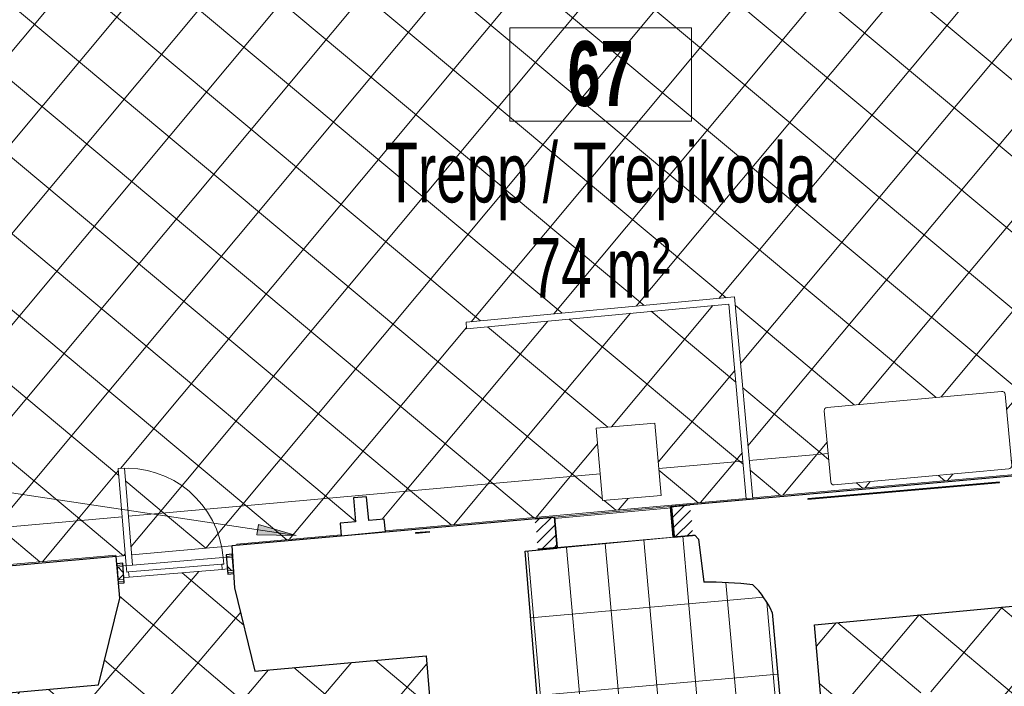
# Model space of a CAD drawing. Header units: millimetres. Extents: x 853417 to 929373, y -433185 to -369260.
# Tile 119 of 157: x 910617 to 918203, y -397124 to -391992. Entities that reach past the tile are written whole.
import ezdxf

# ---------------------------------------------------------------- set-up
doc = ezdxf.new("R2010")
doc.units = ezdxf.units.MM
for name, color, linetype, lineweight in [('A-PART', 7, 'Continuous', 9), ('I-FURN', 7, 'Continuous', 9), ('KOKO-ANNO-TEXT', 7, 'Continuous', 9), ('KOKO-AREA-IDEN', 7, 'Continuous', 9), ('KOKO-DETL-GENF', 7, 'Continuous', 9), ('KOKO-DOOR', 7, 'Continuous', 9), ('KOKO-FLOR', 7, 'Continuous', 9), ('KOKO-FLOR-PATT', 7, 'Continuous', 9), ('KOKO-ROOF', 7, 'Continuous', 9), ('KOKO-WALL', 7, 'Continuous', 9), ('KOKO-WALL-PATT', 7, 'Continuous', 25), ('KOKO_WALL', 7, 'Continuous', 9)]:
    doc.layers.add(name, color=color, linetype=linetype, lineweight=lineweight)
doc.styles.add('Swis721 Cn BT_1', font='swissc.ttf', dxfattribs={"width": 0.8, "height": 460})
doc.styles.add('Swis721 Cn BT_B', font='swisscb.ttf', dxfattribs={"width": 0.8, "height": 500})
pattern_1 = [(219.877, (528888.85, 844491.446), (38.4684972, -46.045355), [])]
pattern_2 = [(50.123, (921558.2, -395209.54), (-345.34, 288.514), []), (140.123, (921558.2, -395209.54), (-288.514, -345.34), [])]

# ---------------------------------------------------------------- blocks, each defined once
blk = doc.blocks.new('Ol_olev sisesein 14 - SS-01-2509151-1 korrus_SA_kunstihanke plaan')
at = {"layer": 'KOKO-WALL', "lineweight": 25}
for p, q in [((424362.7, 905992.4), (424556.6, 902637.4)), ((425502.9, 903710.4), (425369.4, 905804.7)), ((427687.6, 903834.4), (425502.9, 903710.4)), ((425396.3, 903388.2), (427705.5, 903519.3)), ((424781.6, 902811), (424812.9, 902837.3)), ((424812.9, 902837.3), (425145.2, 902868.1)), ((424782.7, 902794.1), (424781.6, 902811)), ((424788.6, 902702.3), (424782.7, 902794.1)), ((424791.8, 902650.8), (424788.6, 902702.3)), ((424561.6, 902637.7), (424785.8, 902650.5)), ((424608.8, 901734.3), (424752.7, 899243.3)), ((424843.7, 901747.9), (424609.1, 901734.3)), ((424849.4, 901748.2), (424843.7, 901747.9)), ((424865.2, 901499.7), (424849.4, 901748.2)), ((426232.5, 901570.6), (424865.2, 901499.7)), ((425645.4, 900713.9), (430102.6, 900925.3)), ((425720.9, 899389.3), (425645.4, 900713.9)), ((425075.3, 899254), (425720.9, 899389.3)), ((424752.7, 899243.3), (425075.3, 899254)), ((425126.5, 898367.5), (424804.4, 898348.9)), ((425789.8, 898181.4), (425126.5, 898367.5)), ((424804.4, 898348.9), (424953.2, 895773.2)), ((425924.2, 895821.9), (425789.8, 898181.4))]:
    blk.add_line(p, q, dxfattribs=at)
for centre, radius, start, end in [((425660.5, 902742.7), 697.4, 112.25739, 133.74261), ((428516.5, 902763.8), 3372.9, 171.77077, 178.22923)]:
    blk.add_arc(centre, radius, start, end, dxfattribs=at)
at = {"layer": 'KOKO_WALL'}
blk.add_line((424791.9, 902644.4), (424566.9, 902631.4), dxfattribs=at)
blk = doc.blocks.new('KOKO_Single - 800 x 2100 puitprofiil-4016889-1 korrus_SA_kunstihanke plaan')
at = {"layer": 'KOKO-DOOR'}
for p, q in [((-400, 35), (-360, 35)), ((-360, 35), (360, 35)), ((-360, 35), (-360, -5)), ((360, -5), (360, 35)), ((360, 35), (400, 35)), ((-375, -55), (-400, -55)), ((-375, -5), (-375, -55)), ((-360, -5), (-375, -5)), ((-375, -55), (325, -55)), ((360, -5), (-360, -5)), ((325, -55), (375, -55)), ((325, -805), (325, -55)), ((375, -5), (360, -5)), ((375, -55), (375, -5)), ((375, -55), (375, -805)), ((400, -55), (375, -55)), ((375, -805), (325, -805))]:
    blk.add_line(p, q, dxfattribs=at)
blk.add_arc((375, -55), 750, 180, 270, dxfattribs=at)
blk = doc.blocks.new('Door-Void_Open-instanceLOD 100 - 0762 x 2032mm-4256527-1 korrus_SA_kunstihanke plaan')
at = {"layer": 'KOKO-DOOR'}
h = blk.add_hatch(dxfattribs=at)
h.set_pattern_fill('FP_88', color=256, style=0, pattern_type=2)
h.set_pattern_definition(pattern_1)
h.paths.add_polyline_path([(-449, 117.5), (-599, 117.5), (-599, 97.9), (-602.2, 78.3), (-599, 65.3), (-602.2, 39.2), (-599, 19.6), (-602.2, 0), (-595.8, -13.1), (-599, -26.1), (-595.8, -39.2), (-602.2, -58.8), (-599, -78.3), (-602.2, -91.4), (-599, -104.4), (-599, -117.5), (-449, -117.5)], flags=0)
h = blk.add_hatch(dxfattribs=at)
h.set_pattern_fill('FP_88', color=256, style=0, pattern_type=2)
h.set_pattern_definition(pattern_1)
h.paths.add_polyline_path([(599, 117.5), (449, 117.5), (449, -117.5), (599, -117.5), (599, -104.4), (602.2, -91.4), (599, -78.3), (602.2, -58.8), (595.8, -39.2), (599, -26.1), (595.8, -13.1), (602.2, 0), (599, 19.6), (602.2, 39.2), (599, 65.3), (602.2, 78.3), (599, 97.9)], flags=0)
at = {"layer": 'KOKO-DETL-GENF', "lineweight": 35}
for p, q in [((-599, 117.5), (-449, 117.5)), ((-449, 117.5), (-449, -117.5)), ((449, -117.5), (449, 117.5)), ((449, 117.5), (599, 117.5)), ((-449, -117.5), (-599, -117.5)), ((599, -117.5), (449, -117.5))]:
    blk.add_line(p, q, dxfattribs=at)
at = {"layer": 'KOKO-DOOR'}
for p, q in [((449, 117.8), (-449, 117.8)), ((449, -117.8), (-449, -117.8))]:
    blk.add_line(p, q, dxfattribs=at)
blk = doc.blocks.new('KORDNIKU LETT - KORDNIKU LETT-4257133-1 korrus_SA_kunstihanke plaan')
at = {"layer": 'I-FURN'}
for p, q in [((424789.6, 903203.7), (423232.2, 903113.7)), ((423285.2, 903066.7), (424789.6, 903153.7)), ((424789.6, 903153.7), (424789.6, 903203.7)), ((423232.2, 903113.7), (423361.1, 901041)), ((423411.2, 901041), (423285.2, 903066.7)), ((423361.1, 901041), (423411.2, 901041))]:
    blk.add_line(p, q, dxfattribs=at)
blk = doc.blocks.new('Furniture_Chairs-Stools-Benches_inoff_Bizz-high-with-wheels - Default-2460235-1 korrus_SA_kunstihanke plaan')
at = {"layer": 'I-FURN'}
for p, q in [((265.9, 250.1), (-187.9, 250.1)), ((-187.9, 250.1), (-187.9, -308.7)), ((265.9, -308.7), (265.9, 250.1)), ((-187.9, -308.7), (265.9, -308.7))]:
    blk.add_line(p, q, dxfattribs=at)
blk = doc.blocks.new('Kohtumaja fuajee pink - Kohtumaja fuajee pink-4258034-1 korrus_SA_kunstihanke plaan')
at = {"layer": 'I-FURN'}
for p, q in [((-700, 275), (-700, -275)), ((675, 300), (-675, 300)), ((700, -275), (700, 275)), ((-675, -300), (675, -300))]:
    blk.add_line(p, q, dxfattribs=at)
for centre, start, end in [((-675, 275), 90, 180), ((675, 275), 360, 90), ((-675, -275), 180, 270), ((675, -275), 270, 360)]:
    blk.add_arc(centre, 25, start, end, dxfattribs=at)
blk = doc.blocks.new('Postament1 - Postament-6907398-1 korrus_SA_kunstihanke plaan')
at = {"layer": 'KOKO-WALL', "lineweight": 25}
for p, q in [((424674.8, 900506.7), (424578.2, 900500.8)), ((424578.2, 900500.8), (424585.5, 900380.2)), ((424695.7, 900164.9), (424674.8, 900506.7)), ((424585.5, 900380.2), (424401.5, 900369)), ((424401.5, 900369), (424407.7, 900268.3)), ((424407.7, 900268.3), (424591.7, 900279.6)), ((424591.7, 900279.6), (424599.1, 900159)), ((424599.1, 900159), (424695.7, 900164.9))]:
    blk.add_line(p, q, dxfattribs=at)
blk = doc.blocks.new('KOKO_Room_tag-2_5mm - 2_5mm Nr - Nimi - m²-1434034-1 korrus_SA_kunstihanke plaan')
at = {"layer": 'KOKO-AREA-IDEN'}
for p, q in [((3.5, 5.765), (-3.5, 5.765)), ((-3.5, 5.765), (-3.5, 2.165)), ((3.5, 5.765), (3.5, 2.165)), ((3.5, 2.165), (-3.5, 2.165))]:
    blk.add_line(p, q, dxfattribs=at)

msp = doc.modelspace()

# ---------------------------------------------------------------- hatches: boundary and pattern name
at = {"layer": 'A-PART', "true_color": 0x804000}
h = msp.add_hatch(dxfattribs=at)
h.set_pattern_fill('FP_89', color=36, style=0, pattern_type=2)
h.set_pattern_definition(pattern_2)
h.paths.add_polyline_path([(907356.7, -396459.5), (908788.6, -396344.5), (908789.4, -396344.2), (910092.2, -396227.4), (910083.3, -396131.9), (910203.6, -396120.7), (910187.1, -395944.3), (910287.6, -395934.9), (910304, -396111.4), (910424.3, -396100.2), (910434.7, -396196.7), (911358.2, -396113.9), (911360, -396123.8), (911430.5, -396117.5), (911405.8, -395818.5), (907633.2, -396156.7), (907544.8, -395062.8), (907245.6, -395084.5), (907348.4, -396356.6)], flags=0)
h.paths.add_polyline_path([(911480.3, -396113), (912291.2, -396040.3), (912290.3, -396030.4), (913093.1, -395958.4), (913084.7, -395868.5), (913205, -395857.3), (913187.9, -395673.8), (913288.3, -395664.4), (913305.4, -395848), (913425.7, -395836.8), (913434.7, -395927.8), (916213.6, -395678.6), (916187.7, -395389.8), (915540.1, -395447.9), (915557.8, -395655.9), (915105.7, -395694.5), (915088.1, -395488.4), (911455.6, -395814), (911478, -396084.9)], flags=0)
h.paths.add_polyline_path([(916263.4, -395674.2), (918983.9, -395430.3), (918986.8, -395440.1), (919124.2, -395427.8), (919097.4, -395128.9), (918239.5, -395205.9), (918258.1, -395431.7), (918257.3, -395436.5), (918249, -395446.5), (918236.8, -395450.9), (916892.5, -395573.9), (916879.7, -395571.7), (916874.2, -395568.2), (916865.7, -395553.1), (916865.3, -395551.3), (916845.1, -395330.9), (916237.5, -395385.3), (916254, -395568.4)], flags=0)
h.paths.add_polyline_path([(919174, -395423.3), (920110.2, -395339.4), (920110.2, -395329.3), (921690.7, -395185.4), (921577.2, -393895), (921587.1, -393893.2), (921558.1, -393581.5), (921260.8, -393607.7), (921376.6, -394924.6), (919147.2, -395124.5), (919173.5, -395417.4)], flags=0)
h.paths.add_polyline_path([(921256.4, -393557.9), (921555.3, -393531.6), (921417.6, -391987.7), (921120.7, -392013.8), (921254.1, -393531.6)], flags=0)
h.paths.add_polyline_path([(907071.5, -393018.3), (907070.8, -393008.3), (907369.9, -392986.6), (907286.5, -391995.8), (907950.5, -391926.7), (913241.2, -391481.1), (913215.8, -391203.1), (913218, -391190.4), (913223.2, -391181.5), (912991.5, -391201.1), (912994.9, -391237.6), (912874.8, -391250.5), (912891.7, -391432.3), (912791.3, -391441.7), (912774.2, -391258.1), (912653.9, -391269.3), (912650.2, -391229.8), (909991.5, -391453.7), (909996.4, -391506.5), (909876.2, -391517.7), (909892.6, -391694.1), (909792.2, -391703.5), (909775.7, -391527), (909655.5, -391538.2), (909650.3, -391482.5), (907920.5, -391628.2), (906962.9, -391727.9), (907070.8, -393009.7)], flags=0)
h.paths.add_polyline_path([(921116.3, -391964), (921415.1, -391937.7), (921387.6, -391641.6), (921379.1, -391642.3), (921273.8, -390445.3), (918812.7, -390670.4), (918840, -390969.2), (921011.3, -390770.6), (921114, -391937.7)], flags=0)
h.paths.add_polyline_path([(914635.4, -391353.8), (915930, -391235.4), (915904.6, -390957.1), (915906.8, -390944.4), (915911.2, -390935.9), (914597, -391056.1), (914601.6, -391059.3), (914608.5, -391069.2), (914610, -391075.6), (914612.9, -391107.5)], flags=0)
h.paths.add_polyline_path([(917324.2, -391107.9), (918790.2, -390973.7), (918762.9, -390675), (917285.8, -390810.1), (917291.4, -390814.8), (917297.3, -390823.2), (917298.8, -390829.6), (917319.8, -391059.3)], flags=0)
h = msp.add_hatch(dxfattribs=at)
h.set_pattern_fill('FP_89', color=36, style=0, pattern_type=2)
h.set_pattern_definition(pattern_2)
h.paths.add_polyline_path([(907633.2, -396156.7), (911405.8, -395818.5), (911375.1, -395447.7), (911424.9, -395443.6), (911455.6, -395814), (915088.1, -395488.4), (915058.1, -395137.7), (915510.3, -395099.1), (915540.1, -395447.9), (916187.7, -395389.8), (916079.4, -394180.9), (914058.7, -394371), (914057.1, -394320.9), (916124.7, -394126.4), (916237.5, -395385.3), (916845.1, -395330.9), (916815.2, -395003.6), (916817.4, -394990.8), (916825.7, -394980.9), (916837.8, -394976.4), (918182.2, -394853.4), (918198.3, -394857.7), (918200.5, -394859.1), (918207.9, -394869.7), (918209.4, -394876), (918239.5, -395205.9), (919097.4, -395128.9), (919051, -394611), (919100.8, -394606.5), (919147.2, -395124.5), (921376.6, -394924.6), (921260.8, -393607.7), (920737.9, -393653.7), (920733.5, -393603.9), (921256.4, -393557.9), (921120.7, -392013.8), (920597.7, -392059.8), (920593.3, -392010), (921116.3, -391964), (921011.3, -390770.6), (918840, -390969.2), (918875.1, -391353.3), (918825.3, -391357.8), (918790.2, -390973.7), (917324.2, -391107.9), (917348.9, -391377.3), (917346.7, -391390.1), (917338.4, -391400), (917326.2, -391404.5), (915981.9, -391527.5), (915969.1, -391525.3), (915963.6, -391521.8), (915956.1, -391511.2), (915954.7, -391504.9), (915930, -391235.4), (914635.4, -391353.8), (914660.1, -391623.3), (914657.9, -391636), (914649.6, -391646), (914637.5, -391650.5), (913293.1, -391773.4), (913280.3, -391771.2), (913274.8, -391767.8), (913267.3, -391757.2), (913265.9, -391750.8), (913241.2, -391481.1), (907950.5, -391926.7), (907286.5, -391995.8), (907369.9, -392986.6), (909580.6, -392825.8), (909582, -392835.8), (909611.9, -392833.6), (909760.7, -394901.7), (907544.8, -395062.8), (907585.8, -395570.4)], flags=0)
h.paths.add_polyline_path([(918942.6, -393477.1), (918928, -393472.6), (918920.9, -393459), (918918.4, -393423.9), (918926.5, -393411), (918942.6, -393406.8), (918966, -393402.8), (918896.7, -392647.8), (918860.5, -392650), (918853.8, -392646.5), (918848.7, -392642.2), (918845.1, -392632.5), (918842.4, -392602.6), (918845.1, -392591.5), (918855.4, -392582), (918866.9, -392580.3), (919524.1, -392521.7), (919532.3, -392525.2), (919539.5, -392538.7), (919542.2, -392568.6), (919537.7, -392583.2), (919524.1, -392590.3), (919494.4, -392594.9), (919563.6, -393349.9), (919599.9, -393348.3), (919603.7, -393348.9), (919614.1, -393360.2), (919615.2, -393365.2), (919618, -393395.1), (919616.2, -393405.3), (919605, -393415.7), (919593.5, -393417.4), (919139.9, -393459)], flags=0)
at = {"layer": 'KOKO-ANNO-TEXT', "true_color": 0x004080}
msp.add_hatch(color=156, dxfattribs=at).paths.add_polyline_path([(912746.6, -395963.2), (912455.7, -395879.7), (912444, -395957.9)], flags=0)
at = {"layer": 'KOKO-FLOR-PATT', "true_color": 0x800000}
h = msp.add_hatch(dxfattribs=at)
h.set_pattern_fill('FP_78', color=16, style=0, pattern_type=2)
h.set_pattern_definition([(275.064, (915438.18, -399531), (298.83, 26.48), []), (5.064, (915438.2, -399531), (-52.96, 597.66), [])])
h.paths.add_polyline_path([(915097.5, -403101), (915898.4, -403029.9), (916342.2, -402351.3), (916256.6, -400931.8), (916349.3, -400873.8), (916435.9, -400807.2), (916515.7, -400732.5), (916587.8, -400650.4), (916651.8, -400561.8), (916707.1, -400466.8), (916752.5, -400368.1), (916618.3, -398859.8), (914217.8, -399072.5), (914217.6, -399072.5), (914319.7, -400292.3), (914858.7, -400248.2), (914927.7, -401071.8), (914323.3, -401298.4), (914372.4, -401917.9), (914926.5, -401874), (914930.5, -401923.8), (914376.4, -401967.7), (914388.5, -402120.8), (915016, -402127.2), (915095.4, -403075.5)], flags=0)
h.paths.add_polyline_path([(914205.1, -398923.1), (916605.5, -398710.3), (916414.6, -396555.9), (916374.2, -396478.7), (916324.4, -396407.2), (916266.2, -396342.4), (916076.8, -396326.5), (915886.8, -396321.3), (915845.4, -395990.2), (915818.2, -395959.8), (914510.2, -396084.9), (914624.4, -397456.8), (914086.1, -397501.9), (914205, -398922.3)], flags=0)
h = msp.add_hatch(dxfattribs=at)
h.set_pattern_fill('FP_68', color=16, style=0, pattern_type=2)
h.set_pattern_definition([(319.684, (911614.7, -400167.06), (291.15, 343.12), []), (49.684, (911614.7, -400167.06), (-343.12, 291.15), [])])
h.paths.add_polyline_path([(911526.5, -404047.6), (912249.1, -403987.8), (912187.2, -403240.4), (912237, -403236.3), (912298.9, -403983.7), (912323.8, -403981.6), (912324.2, -403961.5), (912337.2, -403960.4), (912328.3, -403844.8), (912361.9, -403841.9), (912967.2, -403290), (914247.7, -403176.4), (914157.3, -402034.8), (914206.7, -402030.9), (914206.7, -402006.2), (914244.6, -402003.2), (914193.3, -401355.3), (914153.3, -401357.4), (914151.4, -401333.9), (914102, -401337.8), (913749.5, -396889.6), (912428, -397007), (912271.7, -396356.6), (912264.5, -396257.2), (912220, -396260.8), (912216.7, -396221), (911419.4, -396286.9), (911420.7, -396327), (911377.6, -396330.7), (911386.3, -396452), (911222.9, -397114.1), (908868.8, -397323.2), (909383.7, -403607.6), (909546.1, -403593.5), (911454.1, -403424.2), (911511.2, -404028.8), (911525, -404029), (911526.4, -404045.6)], flags=0)
h.paths.add_polyline_path([(911870.9, -402124.8), (911811.5, -402119.8), (911735.5, -402106.5), (911681, -402093), (911675.3, -402087.3), (911671.1, -402077.8), (911664.3, -401966.4), (911615.9, -401817.1), (911622.1, -401808.2), (911675.6, -401796.9), (911683.6, -401796.6), (911674.7, -401624), (911678.2, -401618.1), (911688.8, -401614.8), (911699.6, -401617.2), (911704.5, -401624), (911749.8, -401629.6), (911771.3, -401630.9), (912012.8, -401618.6), (912057.5, -401609.2), (912061.8, -401602), (912072.5, -401598.8), (912083.3, -401601.2), (912088.2, -401609.2), (912090, -401650.5), (912092.8, -401779.5), (912116.5, -401779.5), (912155.1, -401785.9), (912162.3, -401796.6), (912162.4, -401799.3), (912126.5, -401953.8), (912129.6, -402024.3), (912125.6, -402034.5), (912125.1, -402066.5), (912119.9, -402072.3), (912098.6, -402081.6), (912040.9, -402100), (911989.4, -402113), (911931.5, -402122.4), (911901.3, -402124.7)], flags=0)
h.paths.add_polyline_path([(911300.5, -401953), (911280.9, -401947.1), (911202.6, -401914.3), (911151.4, -401888.4), (911100.3, -401855.9), (911054.3, -401817.2), (911013.5, -401774.7), (910965.1, -401715), (910948.6, -401690), (910948.6, -401680), (910953.2, -401671.6), (910965.1, -401655.5), (910967.4, -401644.8), (911015.2, -401578.1), (911069.1, -401436.3), (911079.9, -401433.1), (911124.2, -401454.6), (911135.1, -401462.7), (911235.2, -401323.1), (911242.8, -401320.3), (911253.2, -401324.4), (911260.1, -401333), (911260.3, -401342.1), (911291.5, -401374.2), (911307.3, -401388.6), (911503.2, -401530.6), (911543.8, -401551.4), (911554.6, -401549.2), (911562, -401552.6), (911568.9, -401561.3), (911566.1, -401573), (911543.2, -401603.9), (911464.4, -401706.1), (911484.7, -401723), (911508.9, -401750.1), (911508.9, -401761.6), (911506.2, -401765.2), (911385.3, -401857.5), (911320.9, -401941.1), (911315.6, -401947.1), (911308.5, -401951.5)], flags=0)
h.paths.add_polyline_path([(912488.3, -401873.1), (912474.7, -401870.2), (912467, -401864.6), (912390.2, -401789.2), (912256, -401711.2), (912254.6, -401700), (912283.1, -401659.8), (912292.8, -401650.4), (912171.4, -401528.8), (912171.4, -401517.2), (912175.6, -401511.3), (912185.2, -401505.9), (912193.4, -401507.7), (912230.9, -401481.7), (912247.8, -401468.4), (912419.8, -401298.3), (912446.9, -401261.5), (912446.9, -401249.5), (912451, -401243.8), (912460.8, -401238.4), (912468.9, -401240.4), (912505.3, -401277.9), (912586.6, -401365.1), (912602, -401350.7), (912637.3, -401328.3), (912648.5, -401330.1), (912651.7, -401333.4), (912723.1, -401467.7), (912777.1, -401523.1), (912783.8, -401536.4), (912801.9, -401557.7), (912801.9, -401565.4), (912792.2, -401586.5), (912751.2, -401654.4), (912723.1, -401693.8), (912694.8, -401728.3), (912651.1, -401770.4), (912603.5, -401806.3), (912534.4, -401849), (912489.5, -401872.7)], flags=0)
h.paths.add_polyline_path([(911026.9, -401403.1), (910877.2, -401376), (910797.3, -401383), (910789.9, -401380.6), (910757.9, -401382), (910751, -401376), (910741.2, -401356.6), (910719.4, -401300), (910703.2, -401249.4), (910690.3, -401192.3), (910684.3, -401131.9), (910686.3, -401065.3), (910694.3, -400995.6), (910704.5, -400940.5), (910709.9, -400934.3), (910719.1, -400929.6), (910829.9, -400916), (910976.4, -400859), (910985.2, -400864.3), (910999.6, -400916), (911000.5, -400925), (911172.3, -400905.6), (911178.6, -400909.2), (911182.3, -400919.1), (911180.6, -400930.1), (911174.1, -400935.4), (911171.3, -400981), (911172.3, -401012.4), (911198.2, -401242.8), (911210.3, -401286.9), (911217.7, -401290.7), (911221.6, -401301.1), (911219.8, -401312.1), (911210.3, -401317.7), (911171, -401321.8), (911042.4, -401332.4), (911043.8, -401356.6), (911039.9, -401395), (911031.6, -401402.6)], flags=0)
h.paths.add_polyline_path([(912754.4, -401251.3), (912744.9, -401245.2), (912732.4, -401196), (912731.5, -401184), (912559.8, -401198.6), (912553.3, -401195), (912549.6, -401184.4), (912551.7, -401173.5), (912558.3, -401168.4), (912562.5, -401123), (912562.5, -401092.8), (912543.4, -400860.4), (912532.6, -400816), (912525.3, -400812), (912521.7, -400801.4), (912523.8, -400790.5), (912532.6, -400785.3), (912572.9, -400782.3), (912701.8, -400775.6), (912701.8, -400746.4), (912706.2, -400713.1), (912714.7, -400705.7), (912719.4, -400705.3), (912868.2, -400736.9), (912952.5, -400732.9), (912985.7, -400732.9), (912993.2, -400736.9), (912998.4, -400743.6), (913004.2, -400757.9), (913030.2, -400838.6), (913044, -400894.3), (913052.6, -400954.4), (913053.2, -401014.4), (913047.9, -401070.5), (913035.8, -401138.7), (913025.5, -401177.5), (913018, -401184), (913012.8, -401185.6), (912988.6, -401187.4), (912978.9, -401192.6), (912901.8, -401198.1), (912759.1, -401250.9)], flags=0)
h.paths.add_polyline_path([(910965.5, -400806.3), (910815.8, -400779.1), (910735.9, -400786.2), (910728.5, -400783.8), (910696.4, -400785.2), (910689.6, -400779.1), (910679.8, -400759.7), (910657.9, -400703.2), (910641.8, -400652.6), (910628.9, -400595.4), (910622.9, -400535), (910624.8, -400468.4), (910632.9, -400398.8), (910643.1, -400343.6), (910648.4, -400337.5), (910657.6, -400332.7), (910768.4, -400319.2), (910914.9, -400262.1), (910923.8, -400267.4), (910938.1, -400319.2), (910939.1, -400328.2), (911110.9, -400308.8), (911117.1, -400312.3), (911120.8, -400322.3), (911119.1, -400333.3), (911112.6, -400338.5), (911109.8, -400384.1), (911110.9, -400415.6), (911136.8, -400646), (911148.8, -400690), (911156.2, -400693.9), (911160.2, -400704.3), (911158.4, -400715.3), (911148.8, -400720.9), (911109.6, -400725), (910981, -400735.5), (910982.4, -400759.7), (910978.4, -400798.1), (910970.1, -400805.8)], flags=0)
h.paths.add_polyline_path([(912710.9, -400652.9), (912700.8, -400644.6), (912688.8, -400597.6), (912687.9, -400585.6), (912516.2, -400600.2), (912509.7, -400596.5), (912506.1, -400586), (912508.1, -400575.1), (912514.7, -400570), (912518.9, -400524.5), (912518.9, -400494.3), (912499.8, -400262), (912489.1, -400217.6), (912481.8, -400213.5), (912478.2, -400203), (912480.3, -400192.1), (912489.1, -400186.9), (912529.3, -400183.9), (912658.2, -400177.1), (912658.2, -400148), (912662.6, -400114.7), (912671.1, -400107.2), (912675.8, -400106.9), (912824.6, -400138.5), (912908.9, -400134.4), (912942.2, -400134.4), (912949.6, -400138.5), (912954.8, -400145.2), (912960.6, -400159.5), (912986.6, -400240.2), (913000.4, -400295.9), (913009, -400355.9), (913009.6, -400416), (913004.3, -400472), (912992.3, -400540.3), (912981.9, -400579.1), (912974.5, -400585.6), (912969.2, -400587.2), (912945, -400589), (912935.3, -400594.2), (912858.2, -400599.7), (912715.5, -400652.5)], flags=0)
h.paths.add_polyline_path([(913891.7, -400591), (913773.2, -399095.7), (913813.1, -399092.5), (913889.2, -399157.5), (913996.5, -400511.8), (913931.6, -400587.9)], flags=0)
h.paths.add_polyline_path([(910904, -400209.4), (910754.3, -400182.3), (910674.4, -400189.3), (910667, -400186.9), (910635, -400188.4), (910628.1, -400182.3), (910618.3, -400162.9), (910596.4, -400106.4), (910580.3, -400055.8), (910567.4, -399998.6), (910561.4, -399938.2), (910563.4, -399871.6), (910571.4, -399801.9), (910581.6, -399746.8), (910587, -399740.7), (910596.2, -399735.9), (910707, -399722.3), (910853.5, -399665.3), (910862.3, -399670.6), (910876.7, -399722.3), (910877.6, -399731.3), (911049.4, -399711.9), (911055.7, -399715.5), (911059.4, -399725.4), (911057.7, -399736.4), (911051.2, -399741.7), (911048.4, -399787.3), (911049.4, -399818.7), (911075.3, -400049.1), (911087.4, -400093.2), (911094.8, -400097), (911098.7, -400107.4), (911096.9, -400118.4), (911087.4, -400124), (911048.1, -400128.1), (910919.5, -400138.7), (910920.9, -400162.9), (910917, -400201.3), (910908.7, -400208.9)], flags=0)
h.paths.add_polyline_path([(912667.3, -400054.4), (912657.8, -400048.3), (912645.2, -399999.2), (912644.4, -399987.1), (912472.7, -400001.7), (912466.2, -399998.1), (912462.5, -399987.6), (912464.5, -399976.7), (912471.2, -399971.6), (912475.3, -399926.1), (912475.3, -399895.9), (912456.2, -399663.6), (912445.5, -399619.2), (912438.2, -399615.1), (912434.6, -399604.6), (912436.7, -399593.7), (912445.5, -399588.5), (912485.8, -399585.4), (912614.6, -399578.7), (912614.6, -399549.6), (912619.1, -399516.2), (912627.6, -399508.8), (912632.3, -399508.5), (912781.1, -399540.1), (912877.5, -399535.2), (912898.6, -399536), (912906, -399540.1), (912911.3, -399546.7), (912917, -399561.1), (912943.1, -399641.8), (912956.8, -399697.5), (912965.4, -399757.5), (912966, -399817.6), (912960.7, -399873.6), (912948.7, -399941.9), (912938.4, -399980.6), (912930.9, -399987.1), (912925.6, -399988.8), (912901.4, -399990.6), (912891.7, -399995.8), (912814.6, -400001.2), (912672, -400054.1)], flags=0)
h.paths.add_polyline_path([(910842.6, -399612.6), (910692.9, -399585.4), (910612.9, -399592.5), (910605.6, -399590.1), (910573.5, -399591.5), (910566.7, -399585.4), (910556.9, -399566), (910535, -399509.5), (910518.9, -399458.9), (910506, -399401.8), (910500, -399341.3), (910501.9, -399274.8), (910510, -399205.1), (910520.2, -399149.9), (910525.5, -399143.8), (910534.7, -399139), (910645.5, -399125.5), (910792, -399068.4), (910800.9, -399073.8), (910815.2, -399125.5), (910816.2, -399134.5), (910987.9, -399115.1), (910994.2, -399118.6), (910997.9, -399128.6), (910996.2, -399139.6), (910989.7, -399144.8), (910986.9, -399190.4), (910987.9, -399221.9), (911013.9, -399452.3), (911025.9, -399496.3), (911033.3, -399500.2), (911037.3, -399510.6), (911035.5, -399521.6), (911025.9, -399527.2), (910986.7, -399531.3), (910858.1, -399541.9), (910859.5, -399566.1), (910855.5, -399604.4), (910847.2, -399612.1)], flags=0)
h.paths.add_polyline_path([(912623.7, -399456), (912613.6, -399447.8), (912601.7, -399400.7), (912600.8, -399388.7), (912429.1, -399403.3), (912422.6, -399399.7), (912418.9, -399389.2), (912421, -399378.3), (912427.6, -399373.2), (912431.8, -399327.7), (912431.8, -399297.5), (912412.7, -399065.2), (912401.9, -399020.8), (912394.2, -399015.9), (912391, -399006.2), (912393.1, -398995.3), (912401.9, -398990.1), (912442.2, -398987), (912571.1, -398980.3), (912571.1, -398951.1), (912575.5, -398917.8), (912584, -398910.4), (912588.7, -398910.1), (912737.5, -398941.7), (912821.8, -398937.6), (912855, -398937.6), (912862.5, -398941.7), (912867.7, -398948.3), (912873.5, -398962.7), (912899.5, -399043.4), (912913.3, -399099.1), (912921.9, -399159.1), (912922.5, -399219.1), (912917.2, -399275.2), (912905.1, -399343.4), (912894.8, -399382.2), (912887.3, -399388.7), (912882.1, -399390.4), (912857.9, -399392.2), (912848.2, -399397.4), (912771.1, -399402.8), (912628.4, -399455.7)], flags=0)
h.paths.add_polyline_path([(911074.8, -399012.6), (911066.5, -399010.5), (911029.1, -398972.8), (910947.6, -398887.3), (910932.3, -398901.9), (910897.3, -398924.6), (910886.1, -398923), (910882.8, -398919.7), (910809.9, -398786.2), (910755.3, -398731.4), (910747.8, -398717.5), (910730.2, -398697.1), (910730.1, -398689.4), (910739.6, -398668.2), (910769.8, -398615.6), (910799, -398571.3), (910835.4, -398525.4), (910878.6, -398482.7), (910925.8, -398446.4), (910990.9, -398404.9), (911040.3, -398378.2), (911048.4, -398378.5), (911062.1, -398386.9), (911138, -398460.4), (911274.3, -398537.6), (911275.5, -398549.3), (911247.8, -398589.2), (911238.2, -398598.8), (911361, -398719), (911362.6, -398726.9), (911357, -398736.5), (911347.4, -398742.1), (911336.6, -398742.1), (911301.9, -398766.8), (911284, -398781.5), (911115.1, -398952.3), (911088.4, -398989.3), (911090.1, -398997.5), (911084.5, -399007.1), (911079.1, -399011)], flags=0)
h.paths.add_polyline_path([(912291.8, -398917.3), (912281.4, -398913.3), (912274.3, -398904.7), (912273.6, -398895.2), (912242.5, -398864), (912226.5, -398849.7), (912029.1, -398709.8), (911988.2, -398689.5), (911977, -398691.7), (911970, -398688.5), (911963, -398679.9), (911963.4, -398671.8), (911988.3, -398637), (912065.9, -398533.9), (912047.7, -398519.7), (912020.9, -398490.4), (912020.9, -398478.8), (912023.5, -398475.3), (912144.4, -398380.2), (912202, -398303.9), (912212.7, -398290.9), (912219.1, -398286.8), (912227.1, -398285.2), (912246.8, -398290.9), (912325.4, -398322.9), (912376.9, -398348.2), (912428.4, -398380.2), (912474.8, -398418.3), (912518.2, -398462.8), (912565.8, -398520.4), (912581.9, -398544.3), (912581.9, -398554.6), (912577.2, -398563.2), (912565.8, -398579), (912563.6, -398589.8), (912518.2, -398652.3), (912464.2, -398799.4), (912452.4, -398802.2), (912408.9, -398781.6), (912397.9, -398773.7), (912299.3, -398914.4), (912295, -398916)], flags=0)
h.paths.add_polyline_path([(911473.4, -398656.6), (911462.4, -398654.9), (911456.8, -398645.3), (911452.7, -398606), (911442, -398477.5), (911417.7, -398478.9), (911379.4, -398475), (911371.7, -398466.7), (911371.3, -398462), (911398.3, -398312.3), (911390.1, -398213.7), (911390.1, -398196.5), (911391.9, -398190.8), (911400.9, -398182), (911415, -398175.8), (911494.9, -398147.2), (911550.2, -398131.8), (911609.9, -398121.3), (911669.9, -398118.9), (911726.1, -398122.4), (911794.6, -398132.4), (911833.7, -398141.5), (911840.2, -398147.9), (911842.3, -398154), (911844.8, -398178.1), (911850.3, -398187.6), (911858.1, -398264.5), (911915.3, -398411), (911910, -398419.8), (911858.1, -398434.2), (911849.3, -398435.2), (911868.9, -398607), (911865.3, -398613.2), (911855.4, -398616.9), (911844.4, -398615.2), (911839.1, -398608.8), (911793.5, -398606), (911772, -398606), (911531.7, -398633.2), (911487.7, -398645.3), (911483.8, -398652.7), (911478.9, -398655.4)], flags=0)
h = msp.add_hatch(dxfattribs=at)
h.set_pattern_fill('FP_66', color=16, style=0, pattern_type=2)
h.set_pattern_definition([(319.884, (919429.73, -399926.62), (289.95, 344.134), []), (49.884, (919429.73, -399926.62), (-344.134, 289.95), [])])
h.paths.add_polyline_path([(916908, -399712.5), (916903.6, -399662.7), (917650.7, -399596.5), (917655.1, -399646.3), (916910.2, -399712.3)], flags=0)
h.paths.add_polyline_path([(917516.9, -403645.3), (918989.7, -403524.2), (918884.2, -402756.1), (919346, -402718.1), (919638, -403446.6), (919810.3, -403432.5), (919736.4, -402626.6), (919786.2, -402622), (919860.1, -403428.4), (920834, -403348.3), (921003.1, -402581.9), (922179.9, -402485.2), (921641.4, -396183.4), (916740, -396652.2), (916933.2, -398831.9), (916850.7, -398839.2), (916859.5, -398938.8), (916839.6, -398941), (916839.6, -398965.7), (916812.1, -398969.9), (916878.1, -399715.2), (916908, -399712.5), (916910.2, -399737.4), (916930.2, -399736.8), (916939, -399835.3), (917021.4, -399828), (917292.5, -402886.9), (917440.7, -402874.7), (917514.7, -403622.9)], flags=0)
h.paths.add_polyline_path([(917327.3, -402849.2), (917221.4, -401653.7), (917661.2, -401614.7), (917767.1, -402810.2), (917372.8, -402845.2)], flags=0)
h.paths.add_polyline_path([(920625.7, -401088.9), (920574.7, -400532.5), (921026.6, -400491), (921077.6, -401047.5), (920834, -401069.8)], flags=0)
h.paths.add_polyline_path([(917039.3, -399901.5), (917037.5, -399881.6), (918033.3, -399790.3), (918035.1, -399800.2), (919020, -399709), (919019.2, -399699.9), (921917, -399434.2), (921918.8, -399454.1), (919031, -399719.8), (919034.6, -399758.8), (918038.8, -399850.1), (918034.2, -399810.3), (917066.6, -399899)], flags=0)
h.paths.add_polyline_path([(919012.7, -398882.9), (918793.5, -396492.9), (918843.6, -396491.3), (919062.7, -398881.3)], flags=0)
h.paths.add_polyline_path([(917479.8, -397637.1), (917436.5, -397185.4), (917992.8, -397132.2), (918036, -397583.9)], flags=0)
at = {"layer": 'KOKO-WALL-PATT', "lineweight": 9, "true_color": 0x787878}
h = msp.add_hatch(dxfattribs=at)
h.set_pattern_fill('FP_8', color=8, style=0, pattern_type=2)
h.set_pattern_definition([(45, (463824.66, -1284242.16), (-212.13203, 212.13203), []), (135, (463824.66, -1284242.16), (-212.13203, -212.13203), [])])
h.paths.add_polyline_path([(911374.2, -396305.7), (911420.7, -396301.9), (911412.4, -396202.2), (911365.9, -396206.1)], flags=0)
h.paths.add_polyline_path([(912218, -396235.9), (912264.5, -396232.1), (912256.2, -396132.4), (912209.7, -396136.3)], flags=0)

# ---------------------------------------------------------------- linework, layer by layer
at = {"layer": 'A-PART'}
for p, q in [((915540.1, -395447.9), (916187.7, -395389.8)), ((916187.7, -395389.8), (915540.1, -395447.9)), ((916237.5, -395385.3), (916845.1, -395330.9)), ((916845.1, -395330.9), (916237.5, -395385.3)), ((911455.6, -395814), (915088.1, -395488.4)), ((915088.1, -395488.4), (911455.6, -395814)), ((907633.2, -396156.7), (911405.8, -395818.5)), ((911405.8, -395818.5), (907633.2, -396156.7)), ((912251.4, -396043.9), (911480.3, -396113)), ((911430.5, -396117.5), (911359.1, -396123.9))]:
    msp.add_line(p, q, dxfattribs=at)
at = {"layer": 'KOKO-ANNO-TEXT', "color": 156, "true_color": 0x004080}
for p, q in [((912746.6, -395963.2), (909813.2, -395524.1)), ((912455.7, -395879.7), (912444, -395957.9)), ((912746.6, -395963.2), (912455.7, -395879.7)), ((912444, -395957.9), (912746.6, -395963.2))]:
    msp.add_line(p, q, dxfattribs=at)
at = {"layer": 'KOKO-FLOR'}
msp.add_line((915658.4, -395975.1), (914758.1, -396061.2), dxfattribs=at)
at = {"layer": 'KOKO-ROOF', "lineweight": 25}
for p, q in [((918165.7, -395553.1), (916687.8, -395681.3)), ((916688, -395683.6), (918165.9, -395555.4)), ((918165.9, -395555.4), (918165.7, -395553.1)), ((916687.8, -395681.3), (916688, -395683.6)), ((913777.4, -395933.8), (913666.1, -395943.5)), ((913666.1, -395943.5), (913666.3, -395945.8)), ((913666.3, -395945.8), (913777.6, -395936.1)), ((913777.6, -395936.1), (913777.4, -395933.8))]:
    msp.add_line(p, q, dxfattribs=at)
at = {"layer": 'KOKO-WALL'}
for p, q in [((916263.2, -395674.2), (918983.9, -395430.3)), ((913434.2, -395927.8), (916213.6, -395678.6)), ((915638.5, -395750.3), (914737.5, -395831.1)), ((912290.3, -396030.4), (913093.1, -395958.4)), ((912291.2, -396040.3), (912290.3, -396030.4)), ((910433.3, -396196.9), (911358.2, -396113.9)), ((911359.1, -396123.9), (911358.2, -396113.9)), ((912255.2, -396120), (912208.7, -396123.8)), ((912256.2, -396132.4), (912209.7, -396136.3)), ((911411.4, -396189.8), (911364.9, -396193.6)), ((911412.4, -396202.2), (911365.9, -396206.1)), ((912264.5, -396232.1), (912218, -396235.9)), ((912265.5, -396244.5), (912219, -396248.4)), ((911420.7, -396301.9), (911374.2, -396305.7)), ((911421.7, -396314.4), (911375.2, -396318.2))]:
    msp.add_line(p, q, dxfattribs=at)
at = {"layer": 'KOKO-WALL', "lineweight": 25}
for p, q in [((912254.2, -396107.5), (912207.7, -396111.3)), ((912207.7, -396111.3), (912220, -396260.8)), ((912266.6, -396257), (912254.2, -396107.5)), ((911410.4, -396177.3), (911363.8, -396181.2)), ((911363.8, -396181.2), (911376.2, -396330.7)), ((911422.7, -396326.8), (911410.4, -396177.3)), ((912220, -396260.8), (912266.6, -396257)), ((911376.2, -396330.7), (911422.7, -396326.8))]:
    msp.add_line(p, q, dxfattribs=at)

# ---------------------------------------------------------------- block references
at = {"layer": 'I-FURN'}
for name, p, rotation in [('KORDNIKU LETT - KORDNIKU LETT-4257133-1 korrus_SA_kunstihanke plaan', (53, 275.1), 271.815909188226), ('Kohtumaja fuajee pink - Kohtumaja fuajee pink-4258034-1 korrus_SA_kunstihanke plaan', (917537.3, -395213.7), 185.226805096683), ('Furniture_Chairs-Stools-Benches_inoff_Bizz-high-with-wheels - Default-2460235-1 korrus_SA_kunstihanke plaan', (915349.3, -395422.7), 184.8837605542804)]:
    msp.add_blockref(name, p, dxfattribs=dict(at, rotation=rotation))
at = {"layer": 'KOKO-AREA-IDEN', "xscale": 199.9999999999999, "yscale": 199.9999999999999, "zscale": 199.9999999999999}
msp.add_blockref('KOKO_Room_tag-2_5mm - 2_5mm Nr - Nimi - m²-1434034-1 korrus_SA_kunstihanke plaan', (915093.8, -393206.5), dxfattribs=at)
at = {"layer": 'KOKO-DOOR'}
for name, p, rotation in [('KOKO_Single - 800 x 2100 puitprofiil-4016889-1 korrus_SA_kunstihanke plaan', (911815.2, -396219.1), 184.7305910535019), ('Door-Void_Open-instanceLOD 100 - 0762 x 2032mm-4256527-1 korrus_SA_kunstihanke plaan', (915194.3, -395898.4), 185.1228926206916)]:
    msp.add_blockref(name, p, dxfattribs=dict(at, rotation=rotation))
at = {"layer": 'KOKO_WALL', "rotation": 271.815909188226}
for name, p in [('Ol_olev sisesein 14 - SS-01-2509151-1 korrus_SA_kunstihanke plaan', (0, 0)), ('Postament1 - Postament-6907398-1 korrus_SA_kunstihanke plaan', (-77, -7.2))]:
    msp.add_blockref(name, p, dxfattribs=at)

# ---------------------------------------------------------------- texts
at = {"layer": 'KOKO-AREA-IDEN', "attachment_point": 2, "line_spacing_factor": 0.956485}
for s, insert, char_height, width, style in [('\\pt2032,4064,6096,8128,10160,12192,14224,16256,18288,20320,22352,24384,26416,28448,30480,32512,34544,36576,38608,40640,42672,44704,46736,48768,50800,52832,54864,56896,58928,60960,62992,65024;67', (915091.9, -392156.6), 500, 561.6, 'Swis721 Cn BT_B'), ('\\pt2031.9994,4063.9988,6095.9982,8128.0022,10160.0016,12192.001,14224.0004,16255.9998,18287.9992,20319.9986,22351.998,24384.002,26416.0014,28448.0008,30480.0002,32511.9996,34543.999,36575.9984,38607.9978,40640.0018,42672.0012,44704.0006,46736,48767.9994,50799.9988,52831.9982,54864.0022,56896.0016,58928.001,60960.0004,62991.9998,65023.9992;Trepp / Trepikoda\\P74 m²', (915091.9, -392938.3), 460, 3176, 'Swis721 Cn BT_1')]:
    msp.add_mtext(s, dxfattribs=dict(at, insert=insert, char_height=char_height, width=width, style=style))

doc.saveas('drawing.dxf')
